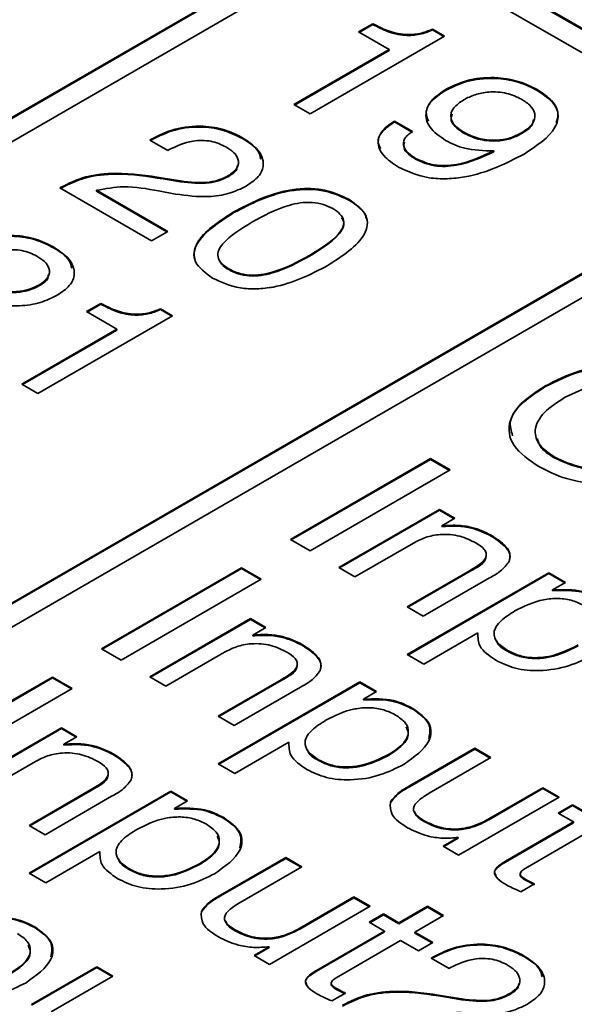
# Model space of a CAD drawing. Header units: millimetres. Extents: x 15 to 187, y 49 to 265.
# Tile 57 of 62: x 159.87 to 163.6, y 205.23 to 211.85. Entities that reach past the tile are written whole.
import ezdxf

# ---------------------------------------------------------------- set-up
doc = ezdxf.new("R2010")
doc.units = ezdxf.units.MM

msp = doc.modelspace()

# ---------------------------------------------------------------- linework, layer by layer
at = {"color": 7, "linetype": 'Continuous', "lineweight": 35}
for p, q in [((151.5534, 218.7816), (173.0966, 206.345)), ((151.5534, 218.7761), (173.0966, 206.3395)), ((138.6841, 198.9973), (162.1129, 212.5225)), ((138.6841, 198.9919), (162.1129, 212.517)), ((162.2543, 212.4408), (138.8255, 198.9157)), ((164.9413, 210.8896), (162.2543, 212.4408)), ((162.1497, 211.7713), (162.2464, 211.8271)), ((162.1544, 211.7686), (162.2464, 211.8217)), ((162.2464, 211.8217), (162.2464, 211.8271)), ((162.3552, 211.6527), (162.1497, 211.7713)), ((162.6485, 211.7904), (162.7299, 211.7434)), ((162.6485, 211.7849), (162.6485, 211.7904)), ((162.6485, 211.7849), (162.7252, 211.7407)), ((162.7299, 211.7434), (161.8234, 211.22)), ((161.7146, 211.2828), (162.3552, 211.6527)), ((161.7193, 211.2801), (162.3552, 211.6472)), ((162.3552, 211.6472), (162.3552, 211.6527)), ((162.7397, 211.3808), (162.7397, 211.3862)), ((163.3536, 211.3779), (163.3536, 211.3834)), ((161.8234, 211.22), (161.7146, 211.2828)), ((162.3915, 211.1712), (162.5124, 211.1014)), ((162.3915, 211.1658), (162.3915, 211.1712)), ((162.3915, 211.1658), (162.5124, 211.096)), ((162.8557, 211.0931), (162.8557, 211.0986)), ((163.2478, 211.0875), (163.2478, 211.0929)), ((160.744, 211.0435), (160.7597, 211.0526)), ((160.8649, 210.9737), (160.744, 211.0435)), ((160.7487, 211.0408), (160.7597, 211.0471)), ((160.7597, 211.0471), (160.7597, 211.0526)), ((161.3684, 211.0544), (161.3684, 211.0599)), ((160.8754, 210.9798), (160.8649, 210.9737)), ((163.0606, 210.9659), (163.0606, 210.9714)), ((141.5125, 197.3645), (164.9413, 210.8896)), ((162.5346, 210.9156), (162.5346, 210.9211)), ((141.5125, 197.359), (164.9413, 210.8842)), ((165.0827, 210.808), (141.6539, 197.2828)), ((160.8339, 210.7884), (160.9514, 210.7692)), ((160.8339, 210.7829), (160.8339, 210.7884)), ((160.8339, 210.7829), (160.9514, 210.7637)), ((160.9514, 210.7637), (160.9514, 210.7692)), ((161.2739, 210.7997), (161.2739, 210.8052)), ((160.1396, 210.7225), (160.147, 210.7268)), ((160.7561, 210.3667), (160.1396, 210.7225)), ((160.1443, 210.7198), (160.147, 210.7213)), ((160.147, 210.7213), (160.147, 210.7268)), ((160.3851, 210.7064), (160.8649, 210.4295)), ((160.3851, 210.7009), (160.3851, 210.7064)), ((160.3851, 210.7009), (160.8601, 210.4267)), ((160.9179, 210.681), (160.8038, 210.7019)), ((162.0847, 210.6409), (162.0847, 210.6463)), ((161.3111, 210.556), (161.3111, 210.5615)), ((160.8649, 210.4295), (160.7561, 210.3667)), ((160.0956, 210.3197), (160.0956, 210.3251)), ((161.8188, 210.263), (161.8188, 210.2684)), ((161.2758, 210.1728), (161.2758, 210.1783)), ((160.0011, 210.065), (160.0011, 210.0704)), ((160.3173, 209.8901), (160.414, 209.9459)), ((160.322, 209.8873), (160.414, 209.9404)), ((160.414, 209.9404), (160.414, 209.9459)), ((160.8161, 209.9092), (160.8975, 209.8622)), ((160.8161, 209.9037), (160.8161, 209.9092)), ((160.8161, 209.9037), (160.8928, 209.8594)), ((160.8975, 209.8622), (159.9909, 209.3388)), ((160.5228, 209.7714), (160.3173, 209.8901)), ((159.8822, 209.4016), (160.5228, 209.7714)), ((159.8869, 209.3989), (160.5228, 209.766)), ((160.5228, 209.766), (160.5228, 209.7714)), ((159.9909, 209.3388), (159.8822, 209.4016)), ((163.405, 209.3833), (163.405, 209.3887)), ((161.691, 208.3574), (162.6338, 208.9017)), ((162.6338, 208.9017), (162.7668, 208.8249)), ((162.6338, 208.8962), (162.6338, 208.9017)), ((163.4724, 208.9047), (163.4724, 208.9102)), ((161.6957, 208.3547), (162.6338, 208.8962)), ((162.6338, 208.8962), (162.7621, 208.8222)), ((162.7668, 208.8249), (161.824, 208.2806)), ((162.0174, 208.169), (162.6943, 208.5597)), ((162.0221, 208.1663), (162.6943, 208.5543)), ((162.6943, 208.5597), (162.7981, 208.4998)), ((162.6943, 208.5543), (162.6943, 208.5597)), ((162.6943, 208.5543), (162.7934, 208.4971)), ((162.7981, 208.4998), (162.7109, 208.4494)), ((162.7109, 208.444), (162.7109, 208.4494)), ((163.0433, 208.3807), (163.0433, 208.3862)), ((161.824, 208.2806), (161.691, 208.3574)), ((162.5192, 208.3331), (162.1262, 208.1062)), ((160.4182, 207.6226), (161.361, 208.1669)), ((160.4229, 207.6199), (161.361, 208.1614)), ((161.361, 208.1669), (161.494, 208.0901)), ((161.361, 208.1614), (161.361, 208.1669)), ((161.361, 208.1614), (161.4893, 208.0874)), ((162.1262, 208.1062), (162.0174, 208.169)), ((162.4767, 207.9038), (162.9013, 208.1489)), ((162.4767, 207.5828), (163.4316, 208.1341)), ((162.4814, 207.9011), (162.9013, 208.1435)), ((162.4814, 207.5801), (163.4316, 208.1287)), ((162.9013, 208.1435), (162.9013, 208.1489)), ((163.4316, 208.1341), (163.5443, 208.069)), ((163.4316, 208.1287), (163.4316, 208.1341)), ((163.4316, 208.1287), (163.5396, 208.0663)), ((161.494, 208.0901), (160.5512, 207.5459)), ((163.0327, 208.0992), (162.5855, 207.841)), ((163.5443, 208.069), (163.4565, 208.0183)), ((163.4565, 208.0129), (163.4565, 208.0183)), ((162.5855, 207.841), (162.4767, 207.9038)), ((160.7446, 207.4342), (161.4215, 207.825)), ((160.7493, 207.4315), (161.4215, 207.8195)), ((161.4215, 207.825), (161.5253, 207.765)), ((161.4215, 207.8195), (161.4215, 207.825)), ((161.4215, 207.8195), (161.5206, 207.7623)), ((161.5253, 207.765), (161.4381, 207.7146)), ((161.4381, 207.7092), (161.4381, 207.7146)), ((162.9545, 207.7285), (162.5894, 207.5178)), ((162.9545, 207.7231), (162.9545, 207.7285)), ((161.7705, 207.646), (161.7705, 207.6514)), ((160.5512, 207.5459), (160.4182, 207.6226)), ((161.2464, 207.5983), (160.8534, 207.3714)), ((162.5894, 207.5178), (162.4767, 207.5828)), ((163.154, 207.6051), (163.154, 207.6105)), ((159.1454, 206.8879), (160.0882, 207.4321)), ((159.1502, 206.8851), (160.0882, 207.4267)), ((160.0882, 207.4321), (160.2212, 207.3554)), ((160.0882, 207.4267), (160.0882, 207.4321)), ((160.0882, 207.4267), (160.2165, 207.3526)), ((160.8534, 207.3714), (160.7446, 207.4342)), ((161.2039, 207.1691), (161.6285, 207.4142)), ((161.2039, 206.8481), (162.1588, 207.3993)), ((161.2086, 207.1663), (161.6285, 207.4087)), ((161.2086, 206.8454), (162.1588, 207.3939)), ((161.6285, 207.4087), (161.6285, 207.4142)), ((162.1588, 207.3993), (162.2715, 207.3342)), ((162.1588, 207.3939), (162.1588, 207.3993)), ((162.1588, 207.3939), (162.2668, 207.3315)), ((160.2212, 207.3554), (159.2784, 206.8111)), ((161.7599, 207.3644), (161.3127, 207.1063)), ((162.2715, 207.3342), (162.1837, 207.2835)), ((162.1837, 207.2781), (162.1837, 207.2835)), ((162.5158, 207.2157), (162.5158, 207.2212)), ((161.3127, 207.1063), (161.2039, 207.1691)), ((159.4718, 206.6994), (160.1487, 207.0902)), ((159.4765, 206.6967), (160.1487, 207.0848)), ((160.1487, 207.0902), (160.2526, 207.0302)), ((160.1487, 207.0848), (160.1487, 207.0902)), ((160.1487, 207.0848), (160.2478, 207.0275)), ((160.2526, 207.0302), (160.1653, 206.9799)), ((161.6817, 206.9937), (161.3167, 206.783)), ((161.6817, 206.9883), (161.6817, 206.9937)), ((160.1653, 206.9744), (160.1653, 206.9799)), ((160.4977, 206.9112), (160.4977, 206.9166)), ((162.4942, 206.6998), (162.9324, 206.9527)), ((162.4942, 206.6944), (162.9324, 206.9473)), ((162.9324, 206.9527), (163.0412, 206.8899)), ((162.9324, 206.9473), (162.9324, 206.9527)), ((162.9324, 206.9473), (163.0365, 206.8872)), ((159.9736, 206.8635), (159.5806, 206.6366)), ((161.8812, 206.8703), (161.8812, 206.8758)), ((162.356, 206.9076), (162.356, 206.9131)), ((163.0412, 206.8899), (162.6262, 206.6504)), ((161.3167, 206.783), (161.2039, 206.8481)), ((159.9311, 206.4343), (160.3557, 206.6794)), ((159.9311, 206.1133), (160.886, 206.6646)), ((159.9358, 206.4316), (160.3557, 206.6739)), ((159.9358, 206.1106), (160.886, 206.6591)), ((160.3557, 206.6739), (160.3557, 206.6794)), ((160.886, 206.6646), (160.9988, 206.5995)), ((160.886, 206.6591), (160.886, 206.6646)), ((160.886, 206.6591), (160.994, 206.5967)), ((162.4942, 206.6944), (162.4942, 206.6998)), ((163.0274, 206.4773), (163.3917, 206.6876)), ((163.0274, 206.4718), (163.3917, 206.6821)), ((163.3917, 206.6876), (163.5005, 206.6248)), ((163.3917, 206.6821), (163.3917, 206.6876)), ((163.3917, 206.6821), (163.4958, 206.6221)), ((160.4871, 206.6297), (160.0399, 206.3715)), ((160.9988, 206.5995), (160.9109, 206.5488)), ((162.3643, 206.5845), (162.3643, 206.5899)), ((163.5005, 206.6248), (162.8236, 206.234)), ((160.9109, 206.5433), (160.9109, 206.5488)), ((163.4935, 206.5172), (163.5902, 206.573)), ((163.5972, 206.4573), (163.4935, 206.5172)), ((163.4982, 206.5145), (163.5902, 206.5676)), ((163.5902, 206.573), (163.6939, 206.5131)), ((163.5902, 206.5676), (163.5902, 206.573)), ((163.5902, 206.5676), (163.6939, 206.5077)), ((161.243, 206.481), (161.243, 206.4864)), ((162.5917, 206.4602), (162.5917, 206.4656)), ((163.0274, 206.4718), (163.0274, 206.4773)), ((163.1392, 206.1929), (163.5972, 206.4573)), ((163.1392, 206.1875), (163.5972, 206.4519)), ((163.5972, 206.4519), (163.5972, 206.4573)), ((160.0399, 206.3715), (159.9311, 206.4343)), ((163.706, 206.3945), (163.2869, 206.1526)), ((162.7197, 206.294), (162.8213, 206.3527)), ((162.7244, 206.2913), (162.8213, 206.3472)), ((162.8213, 206.3472), (162.8213, 206.3527)), ((160.4089, 206.259), (160.0439, 206.0482)), ((160.4089, 206.2535), (160.4089, 206.259)), ((162.8236, 206.234), (162.7197, 206.294)), ((161.2214, 205.965), (161.6596, 206.218)), ((161.2214, 205.9596), (161.6596, 206.2125)), ((161.6596, 206.218), (161.7684, 206.1552)), ((161.6596, 206.2125), (161.6596, 206.218)), ((161.6596, 206.2125), (161.7637, 206.1525)), ((163.1392, 206.1875), (163.1392, 206.1929)), ((160.6084, 206.1356), (160.6084, 206.141)), ((161.0832, 206.1728), (161.0832, 206.1783)), ((161.7684, 206.1552), (161.3534, 205.9156)), ((160.0439, 206.0482), (159.9311, 206.1133)), ((163.2705, 206.0683), (163.2705, 206.0738)), ((163.3345, 206.0405), (163.244, 205.9883)), ((161.2214, 205.9596), (161.2214, 205.965)), ((161.7546, 205.7425), (162.1189, 205.9528)), ((161.7546, 205.7371), (162.1189, 205.9474)), ((162.1189, 205.9528), (162.2277, 205.89)), ((162.1189, 205.9474), (162.1189, 205.9528)), ((162.1189, 205.9474), (162.223, 205.8873)), ((161.0915, 205.8497), (161.0915, 205.8551)), ((162.2277, 205.89), (161.5508, 205.4993)), ((162.4211, 205.7784), (162.6145, 205.89)), ((162.4211, 205.7729), (162.6145, 205.8846)), ((162.6145, 205.89), (162.7233, 205.8272)), ((162.6145, 205.8846), (162.6145, 205.89)), ((162.6145, 205.8846), (162.7186, 205.8245)), ((162.2207, 205.7824), (162.3174, 205.8382)), ((162.2254, 205.7797), (162.3174, 205.8328)), ((162.3174, 205.8382), (162.4211, 205.7784)), ((162.3174, 205.8328), (162.3174, 205.8382)), ((162.3174, 205.8328), (162.4211, 205.7729)), ((162.7233, 205.8272), (162.5299, 205.7156)), ((159.9702, 205.7462), (159.9702, 205.7516)), ((161.3189, 205.7254), (161.3189, 205.7308)), ((161.7546, 205.7371), (161.7546, 205.7425)), ((161.8664, 205.4582), (162.3244, 205.7226)), ((162.3244, 205.7226), (162.2207, 205.7824)), ((162.3244, 205.7171), (162.3244, 205.7226)), ((162.4211, 205.7729), (162.4211, 205.7784)), ((161.8664, 205.4527), (162.3244, 205.7171)), ((162.4332, 205.6598), (162.0141, 205.4178)), ((162.5541, 205.59), (162.4332, 205.6598)), ((162.5299, 205.7156), (162.6508, 205.6458)), ((162.5299, 205.7101), (162.5299, 205.7156)), ((162.5299, 205.7101), (162.646, 205.6431)), ((161.4469, 205.5592), (161.5485, 205.6179)), ((161.4516, 205.5565), (161.5485, 205.6124)), ((161.5485, 205.6124), (161.5485, 205.6179)), ((162.6508, 205.6458), (162.5541, 205.59)), ((161.5508, 205.4993), (161.4469, 205.5592)), ((162.6387, 205.5411), (162.6543, 205.5502)), ((162.7595, 205.4713), (162.6387, 205.5411)), ((162.6434, 205.5384), (162.6543, 205.5447)), ((162.6543, 205.5447), (162.6543, 205.5502)), ((163.263, 205.552), (163.263, 205.5575)), ((159.9486, 205.2303), (160.3868, 205.4832)), ((159.9486, 205.2248), (160.3868, 205.4778)), ((160.3868, 205.4832), (160.4956, 205.4204)), ((160.3868, 205.4778), (160.3868, 205.4832)), ((160.3868, 205.4778), (160.4909, 205.4177)), ((161.8664, 205.4527), (161.8664, 205.4582)), ((162.7701, 205.4775), (162.7595, 205.4713)), ((160.4956, 205.4204), (160.0807, 205.1809)), ((161.9977, 205.3335), (161.9977, 205.339)), ((162.0617, 205.3057), (161.9712, 205.2535)), ((162.7286, 205.286), (162.846, 205.2668)), ((162.7286, 205.2806), (162.7286, 205.286)), ((162.7286, 205.2806), (162.846, 205.2614)), ((162.846, 205.2614), (162.846, 205.2668)), ((163.1686, 205.2973), (163.1686, 205.3028))]:
    msp.add_line(p, q, dxfattribs=at)
for points, knots in [([(162.2464, 211.8271), (162.2779, 211.8106), (162.3407, 211.7778), (162.4527, 211.749), (162.5659, 211.757), (162.6209, 211.7792), (162.6485, 211.7904)], [0, 0, 0, 0, 0.281056, 0.560319, 0.779649, 1, 1, 1, 1]), ([(162.2464, 211.8217), (162.2779, 211.8052), (162.3407, 211.7723), (162.4527, 211.7436), (162.5659, 211.7515), (162.6209, 211.7738), (162.6485, 211.7849)], [0, 0, 0, 0, 0.281056, 0.560319, 0.779649, 1, 1, 1, 1]), ([(162.7397, 211.3862), (162.7899, 211.4103), (162.8901, 211.4583), (163.0772, 211.4707), (163.2385, 211.4415), (163.3152, 211.4028), (163.3536, 211.3834)], [0, 0, 0, 0, 0.27995, 0.559068, 0.779241, 1, 1, 1, 1]), ([(162.7397, 211.3808), (162.7899, 211.4048), (162.8901, 211.4528), (163.0772, 211.4653), (163.2385, 211.436), (163.3152, 211.3973), (163.3536, 211.3779)], [0, 0, 0, 0, 0.27995, 0.559068, 0.779241, 1, 1, 1, 1]), ([(162.7367, 211.0417), (162.6962, 211.0698), (162.6152, 211.126), (162.5932, 211.2309), (162.642, 211.3216), (162.7071, 211.3647), (162.7397, 211.3862)], [0, 0, 0, 0, 0.279949, 0.559125, 0.779309, 1, 1, 1, 1]), ([(162.6208, 211.1708), (162.6131, 211.1912), (162.5949, 211.2396), (162.6437, 211.3164), (162.7077, 211.3593), (162.7397, 211.3808)], [0, 0, 0, 0, 0.266726, 0.632942, 1, 1, 1, 1]), ([(163.2478, 211.3188), (163.2161, 211.3341), (163.1527, 211.3647), (163.0338, 211.3721), (162.9322, 211.3527), (162.8837, 211.3281), (162.8595, 211.3158)], [0, 0, 0, 0, 0.279985, 0.558971, 0.779234, 1, 1, 1, 1]), ([(163.3536, 211.3834), (163.389, 211.36), (163.4596, 211.3135), (163.5046, 211.2217), (163.4707, 211.0857), (163.3502, 211.0061), (163.2657, 210.9502)], [0, 0, 0, 0, 0.187322, 0.37406, 0.561042, 1, 1, 1, 1]), ([(163.3536, 211.3779), (163.3884, 211.3547), (163.4581, 211.3082), (163.5033, 211.2286), (163.4873, 211.1808), (163.4814, 211.1633)], [0, 0, 0, 0, 0.388726, 0.77624, 1, 1, 1, 1]), ([(162.8595, 211.3158), (162.8335, 211.2982), (162.7818, 211.2631), (162.7642, 211.1971), (162.794, 211.1395), (162.8351, 211.1122), (162.8557, 211.0986)], [0, 0, 0, 0, 0.280273, 0.559272, 0.7793, 1, 1, 1, 1]), ([(163.2478, 211.0929), (163.2748, 211.1113), (163.3286, 211.1479), (163.3454, 211.2169), (163.3124, 211.2765), (163.2693, 211.3047), (163.2478, 211.3188)], [0, 0, 0, 0, 0.280163, 0.559091, 0.779276, 1, 1, 1, 1]), ([(162.2992, 210.9868), (162.2919, 211.001), (162.2716, 211.0397), (162.3064, 211.1071), (162.3631, 211.1462), (162.3915, 211.1658)], [0, 0, 0, 0, 0.222285, 0.610655, 1, 1, 1, 1]), ([(162.4196, 210.8619), (162.3822, 210.8866), (162.3076, 210.936), (162.2707, 211.0281), (162.3045, 211.1123), (162.3624, 211.1515), (162.3915, 211.1712)], [0, 0, 0, 0, 0.2805769, 0.5597012, 0.7795746, 1, 1, 1, 1]), ([(162.7812, 211.2174), (162.7772, 211.2074), (162.766, 211.1798), (162.7954, 211.1339), (162.8356, 211.1067), (162.8557, 211.0931)], [0, 0, 0, 0, 0.22082, 0.609817, 1, 1, 1, 1]), ([(163.2478, 211.0875), (163.277, 211.1056), (163.3217, 211.1334), (163.3262, 211.1703), (163.3278, 211.1832)], [0, 0, 0, 0, 0.652567, 1, 1, 1, 1]), ([(160.7597, 211.0526), (160.8087, 211.0771), (160.9065, 211.1259), (161.091, 211.1452), (161.2538, 211.1178), (161.3301, 211.0792), (161.3684, 211.0599)], [0, 0, 0, 0, 0.280451, 0.559362, 0.779308, 1, 1, 1, 1]), ([(160.7597, 211.0471), (160.8087, 211.0716), (160.9065, 211.1205), (161.091, 211.1397), (161.2538, 211.1123), (161.3301, 211.0738), (161.3684, 211.0544)], [0, 0, 0, 0, 0.280451, 0.559362, 0.779308, 1, 1, 1, 1]), ([(162.5124, 211.1014), (162.4918, 211.0862), (162.4507, 211.0559), (162.4489, 210.9999), (162.4825, 210.9544), (162.5173, 210.9322), (162.5346, 210.9211)], [0, 0, 0, 0, 0.279747, 0.558512, 0.77895, 1, 1, 1, 1]), ([(162.8557, 211.0986), (162.8873, 211.0828), (162.9502, 211.0513), (163.0688, 211.0381), (163.174, 211.0555), (163.2232, 211.0804), (163.2478, 211.0929)], [0, 0, 0, 0, 0.28047, 0.559328, 0.779293, 1, 1, 1, 1]), ([(162.8557, 211.0931), (162.8873, 211.0774), (162.9502, 211.0459), (163.0688, 211.0326), (163.174, 211.0501), (163.2232, 211.075), (163.2478, 211.0875)], [0, 0, 0, 0, 0.28047, 0.559328, 0.779293, 1, 1, 1, 1]), ([(161.2567, 210.9987), (161.2249, 211.0136), (161.1612, 211.0433), (161.0061, 211.0427), (160.925, 211.0037), (160.8754, 210.9798)], [0, 0, 0, 0, 0.280567, 0.560264, 1, 1, 1, 1]), ([(161.3684, 211.0599), (161.4074, 211.0338), (161.4852, 210.9817), (161.5199, 210.8847), (161.4851, 210.7966), (161.4243, 210.7555), (161.3939, 210.7348)], [0, 0, 0, 0, 0.2804405, 0.5596806, 0.7795919, 1, 1, 1, 1]), ([(161.3684, 211.0544), (161.4102, 211.0287), (161.4751, 210.9888), (161.4876, 210.9356), (161.492, 210.9166)], [0, 0, 0, 0, 0.64467, 1, 1, 1, 1]), ([(162.4593, 211.0301), (162.4563, 211.0171), (162.4498, 210.9892), (162.4834, 210.9489), (162.5175, 210.9267), (162.5346, 210.9156)], [0, 0, 0, 0, 0.301336, 0.650184, 1, 1, 1, 1]), ([(163.0606, 210.9714), (162.9922, 210.9729), (162.8696, 210.9755), (162.7774, 211.0214), (162.7367, 211.0417)], [0, 0, 0, 0, 0.558275, 1, 1, 1, 1]), ([(161.2739, 210.8052), (161.2965, 210.8212), (161.3417, 210.8533), (161.3459, 210.9133), (161.3125, 210.9628), (161.2754, 210.9867), (161.2567, 210.9987)], [0, 0, 0, 0, 0.2796101, 0.558548, 0.779048, 1, 1, 1, 1]), ([(162.5346, 210.9211), (162.5745, 210.9029), (162.6344, 210.8755), (162.7358, 210.8708), (162.8832, 210.8876), (162.9818, 210.9342), (163.0606, 210.9714)], [0, 0, 0, 0, 0.248865, 0.374362, 0.500012, 1, 1, 1, 1]), ([(162.5346, 210.9156), (162.5745, 210.8975), (162.6344, 210.8701), (162.7358, 210.8654), (162.8832, 210.8822), (162.9818, 210.9287), (163.0606, 210.9659)], [0, 0, 0, 0, 0.248865, 0.374362, 0.500012, 1, 1, 1, 1]), ([(163.2657, 210.9502), (163.1416, 210.8867), (162.9862, 210.8073), (162.7467, 210.7813), (162.5822, 210.7884), (162.4845, 210.8326), (162.4196, 210.8619)], [0, 0, 0, 0, 0.4993433, 0.6251798, 0.7508537, 1, 1, 1, 1]), ([(161.2739, 210.7997), (161.2992, 210.8155), (161.3334, 210.8368), (161.3336, 210.8647), (161.3337, 210.872)], [0, 0, 0, 0, 0.739251, 1, 1, 1, 1]), ([(160.147, 210.7268), (160.1998, 210.753), (160.3052, 210.8053), (160.557, 210.8316), (160.7287, 210.8048), (160.8339, 210.7884)], [0, 0, 0, 0, 0.279996, 0.559198, 1, 1, 1, 1]), ([(160.147, 210.7213), (160.1998, 210.7475), (160.3052, 210.7998), (160.557, 210.8261), (160.7287, 210.7993), (160.8339, 210.7829)], [0, 0, 0, 0, 0.279996, 0.559198, 1, 1, 1, 1]), ([(160.9514, 210.7692), (161.0161, 210.7616), (161.1065, 210.7511), (161.2165, 210.7761), (161.2548, 210.7955), (161.2739, 210.8052)], [0, 0, 0, 0, 0.558127, 0.779013, 1, 1, 1, 1]), ([(160.9514, 210.7637), (161.0161, 210.7562), (161.1065, 210.7456), (161.2165, 210.7706), (161.2548, 210.79), (161.2739, 210.7997)], [0, 0, 0, 0, 0.558127, 0.779013, 1, 1, 1, 1]), ([(160.8038, 210.7019), (160.7251, 210.7165), (160.5852, 210.7423), (160.446, 210.7173), (160.3851, 210.7064)], [0, 0, 0, 0, 0.562606, 1, 1, 1, 1]), ([(161.3939, 210.7348), (161.3572, 210.7168), (161.284, 210.6808), (161.1128, 210.6547), (160.9919, 210.671), (160.9179, 210.681)], [0, 0, 0, 0, 0.280291, 0.560216, 1, 1, 1, 1]), ([(161.3111, 210.5615), (161.4241, 210.6203), (161.5654, 210.6939), (161.7845, 210.7203), (161.9358, 210.7141), (162.0253, 210.6734), (162.0847, 210.6463)], [0, 0, 0, 0, 0.499613, 0.625369, 0.750951, 1, 1, 1, 1]), ([(161.3111, 210.556), (161.4241, 210.6149), (161.5654, 210.6885), (161.7845, 210.7148), (161.9358, 210.7086), (162.0253, 210.6679), (162.0847, 210.6409)], [0, 0, 0, 0, 0.499613, 0.625369, 0.750951, 1, 1, 1, 1]), ([(161.9769, 210.583), (161.9567, 210.5931), (161.9163, 210.6134), (161.8377, 210.6275), (161.7568, 210.6233), (161.6076, 210.5886), (161.51, 210.5347), (161.432, 210.4917)], [0, 0, 0, 0, 0.12508, 0.249871, 0.374795, 0.50005, 1, 1, 1, 1]), ([(162.0847, 210.6463), (162.1318, 210.612), (162.2026, 210.5603), (162.2142, 210.4728), (162.1695, 210.3459), (162.0417, 210.264), (161.9397, 210.1986)], [0, 0, 0, 0, 0.249141, 0.374724, 0.500475, 1, 1, 1, 1]), ([(162.0847, 210.6409), (162.1367, 210.6071), (162.194, 210.5699), (162.2001, 210.523), (162.2006, 210.5186)], [0, 0, 0, 0, 0.9061297, 1, 1, 1, 1]), ([(161.1661, 210.116), (161.1191, 210.1502), (161.0485, 210.2016), (161.0377, 210.2887), (161.082, 210.415), (161.2094, 210.4964), (161.3111, 210.5615)], [0, 0, 0, 0, 0.249143, 0.374733, 0.500472, 1, 1, 1, 1]), ([(161.8188, 210.2684), (161.8933, 210.3135), (161.9865, 210.3698), (162.0475, 210.4559), (162.0546, 210.5027), (162.0298, 210.5481), (161.9946, 210.5713), (161.9769, 210.583)], [0, 0, 0, 0, 0.499905, 0.625167, 0.750088, 0.874873, 1, 1, 1, 1]), ([(161.0508, 210.2323), (161.0465, 210.2492), (161.0368, 210.2873), (161.0851, 210.4101), (161.2108, 210.4912), (161.3111, 210.556)], [0, 0, 0, 0, 0.137577, 0.311008, 1, 1, 1, 1]), ([(161.432, 210.4917), (161.3577, 210.4468), (161.2648, 210.3907), (161.2055, 210.3047), (161.1986, 210.2582), (161.2231, 210.213), (161.2582, 210.1899), (161.2758, 210.1783)], [0, 0, 0, 0, 0.499895, 0.625152, 0.750076, 0.874879, 1, 1, 1, 1]), ([(161.8188, 210.263), (161.8938, 210.3081), (161.9875, 210.3646), (162.0467, 210.4503), (162.0562, 210.4908), (162.0413, 210.5132), (162.036, 210.5211)], [0, 0, 0, 0, 0.610605, 0.763605, 0.916188, 1, 1, 1, 1]), ([(159.4869, 210.3178), (159.5359, 210.3423), (159.6337, 210.3912), (159.8182, 210.4104), (159.981, 210.383), (160.0573, 210.3444), (160.0956, 210.3251)], [0, 0, 0, 0, 0.280451, 0.559362, 0.779308, 1, 1, 1, 1]), ([(159.4869, 210.3123), (159.5359, 210.3368), (159.6337, 210.3857), (159.8182, 210.4049), (159.981, 210.3776), (160.0573, 210.339), (160.0956, 210.3197)], [0, 0, 0, 0, 0.280451, 0.559362, 0.779308, 1, 1, 1, 1]), ([(159.984, 210.2639), (159.9521, 210.2788), (159.8884, 210.3085), (159.7334, 210.308), (159.6522, 210.2689), (159.6026, 210.2451)], [0, 0, 0, 0, 0.280567, 0.560264, 1, 1, 1, 1]), ([(160.0956, 210.3251), (160.1346, 210.299), (160.2124, 210.2469), (160.2471, 210.15), (160.2123, 210.0619), (160.1515, 210.0207), (160.1211, 210.0001)], [0, 0, 0, 0, 0.28044, 0.559681, 0.779592, 1, 1, 1, 1]), ([(160.0956, 210.3197), (160.1374, 210.2939), (160.2023, 210.2541), (160.2148, 210.2008), (160.2192, 210.1819)], [0, 0, 0, 0, 0.6446697, 1, 1, 1, 1]), ([(160.0011, 210.0704), (160.0238, 210.0865), (160.0689, 210.1185), (160.0731, 210.1785), (160.0397, 210.228), (160.0026, 210.2519), (159.984, 210.2639)], [0, 0, 0, 0, 0.27961, 0.558548, 0.779048, 1, 1, 1, 1]), ([(161.217, 210.2291), (161.22, 210.2223), (161.2298, 210.2006), (161.2571, 210.1842), (161.2758, 210.1728)], [0, 0, 0, 0, 0.310767, 1, 1, 1, 1]), ([(161.2758, 210.1783), (161.2959, 210.1681), (161.336, 210.1477), (161.4141, 210.1332), (161.4949, 210.1372), (161.6438, 210.1718), (161.741, 210.2255), (161.8188, 210.2684)], [0, 0, 0, 0, 0.125107, 0.249967, 0.374902, 0.500148, 1, 1, 1, 1]), ([(161.2758, 210.1728), (161.2959, 210.1626), (161.336, 210.1423), (161.4141, 210.1277), (161.4949, 210.1317), (161.6438, 210.1664), (161.741, 210.2201), (161.8188, 210.263)], [0, 0, 0, 0, 0.125107, 0.249967, 0.374902, 0.500148, 1, 1, 1, 1]), ([(161.9397, 210.1986), (161.8266, 210.1399), (161.685, 210.0663), (161.4656, 210.0409), (161.3144, 210.0478), (161.2253, 210.0888), (161.1661, 210.116)], [0, 0, 0, 0, 0.499438, 0.62518, 0.750791, 1, 1, 1, 1]), ([(160.0011, 210.065), (160.0264, 210.0807), (160.0606, 210.1021), (160.0608, 210.1299), (160.0609, 210.1372)], [0, 0, 0, 0, 0.739251, 1, 1, 1, 1]), ([(159.6786, 210.0344), (159.7433, 210.0269), (159.8337, 210.0163), (159.9437, 210.0413), (159.982, 210.0607), (160.0011, 210.0704)], [0, 0, 0, 0, 0.558127, 0.779013, 1, 1, 1, 1]), ([(159.6786, 210.029), (159.7433, 210.0214), (159.8337, 210.0109), (159.9437, 210.0359), (159.982, 210.0553), (160.0011, 210.065)], [0, 0, 0, 0, 0.558127, 0.779013, 1, 1, 1, 1]), ([(160.1211, 210.0001), (160.0844, 209.9821), (160.0113, 209.946), (159.8401, 209.9199), (159.7191, 209.9362), (159.6451, 209.9462)], [0, 0, 0, 0, 0.280291, 0.560216, 1, 1, 1, 1]), ([(160.414, 209.9459), (160.4455, 209.9294), (160.5083, 209.8965), (160.6203, 209.8678), (160.7335, 209.8757), (160.7885, 209.898), (160.8161, 209.9092)], [0, 0, 0, 0, 0.2810561, 0.5603187, 0.7796488, 1, 1, 1, 1]), ([(160.414, 209.9404), (160.4455, 209.924), (160.5083, 209.8911), (160.6203, 209.8624), (160.7335, 209.8703), (160.7885, 209.8926), (160.8161, 209.9037)], [0, 0, 0, 0, 0.2810561, 0.5603187, 0.7796488, 1, 1, 1, 1]), ([(163.405, 209.3887), (163.48, 209.4268), (163.6296, 209.5028), (163.911, 209.5411), (164.1654, 209.5019), (164.2835, 209.4424), (164.3427, 209.4126)], [0, 0, 0, 0, 0.2806564, 0.559563, 0.7794045, 1, 1, 1, 1]), ([(163.405, 209.3833), (163.48, 209.4214), (163.6296, 209.4974), (163.911, 209.5357), (164.1654, 209.4965), (164.2835, 209.437), (164.3427, 209.4071)], [0, 0, 0, 0, 0.2806564, 0.559563, 0.7794045, 1, 1, 1, 1]), ([(163.3636, 208.8474), (163.2989, 208.8919), (163.1699, 208.9807), (163.1494, 209.1496), (163.2481, 209.288), (163.3526, 209.3551), (163.405, 209.3887)], [0, 0, 0, 0, 0.279975, 0.558537, 0.77894, 1, 1, 1, 1]), ([(163.1876, 209.0557), (163.1779, 209.0883), (163.1547, 209.1659), (163.2512, 209.2828), (163.3537, 209.3497), (163.405, 209.3833)], [0, 0, 0, 0, 0.2660197, 0.6324633, 1, 1, 1, 1]), ([(164.2339, 209.3498), (164.1755, 209.377), (164.0589, 209.4312), (163.7752, 209.428), (163.628, 209.356), (163.538, 209.312)], [0, 0, 0, 0, 0.280387, 0.559941, 1, 1, 1, 1]), ([(163.538, 209.312), (163.4885, 209.2801), (163.3898, 209.2165), (163.3247, 209.0996), (163.3585, 208.9873), (163.4344, 208.9359), (163.4724, 208.9102)], [0, 0, 0, 0, 0.280915, 0.560221, 0.779754, 1, 1, 1, 1]), ([(163.3555, 209.0373), (163.3591, 209.0198), (163.3695, 208.9686), (163.4316, 208.9301), (163.4724, 208.9047)], [0, 0, 0, 0, 0.341612, 1, 1, 1, 1]), ([(163.4724, 208.9102), (163.5308, 208.8832), (163.6473, 208.8291), (163.9301, 208.8335), (164.0768, 208.9052), (164.1665, 208.9491)], [0, 0, 0, 0, 0.280273, 0.559939, 1, 1, 1, 1]), ([(163.4724, 208.9047), (163.5308, 208.8777), (163.6473, 208.8237), (163.9301, 208.8281), (164.0768, 208.8998), (164.1665, 208.9437)], [0, 0, 0, 0, 0.280273, 0.559939, 1, 1, 1, 1]), ([(164.2995, 208.8724), (164.2246, 208.8343), (164.0755, 208.7583), (163.7949, 208.7197), (163.5408, 208.7583), (163.4228, 208.8177), (163.3636, 208.8474)], [0, 0, 0, 0, 0.280679, 0.559635, 0.779405, 1, 1, 1, 1]), ([(162.7109, 208.4494), (162.7448, 208.4515), (162.8127, 208.4557), (162.9341, 208.439), (163.0019, 208.4062), (163.0433, 208.3862)], [0, 0, 0, 0, 0.280598, 0.560761, 1, 1, 1, 1]), ([(162.7109, 208.444), (162.7448, 208.4461), (162.8127, 208.4503), (162.9341, 208.4336), (163.0019, 208.4008), (163.0433, 208.3807)], [0, 0, 0, 0, 0.280598, 0.560761, 1, 1, 1, 1]), ([(162.9396, 208.3344), (162.9056, 208.3514), (162.8377, 208.3853), (162.708, 208.3969), (162.5978, 208.3737), (162.5454, 208.3466), (162.5192, 208.3331)], [0, 0, 0, 0, 0.280415, 0.558884, 0.779038, 1, 1, 1, 1]), ([(163.0433, 208.3862), (163.0859, 208.358), (163.1454, 208.3188), (163.1748, 208.2536), (163.168, 208.2247), (163.1645, 208.2102)], [0, 0, 0, 0, 0.558966, 0.779553, 1, 1, 1, 1]), ([(163.0433, 208.3807), (163.0855, 208.3526), (163.1444, 208.3134), (163.1733, 208.2539), (163.1685, 208.2309), (163.1667, 208.2223)], [0, 0, 0, 0, 0.613586, 0.855729, 1, 1, 1, 1]), ([(162.9013, 208.1489), (162.9475, 208.1759), (163.0053, 208.2098), (163.0128, 208.2652), (162.9925, 208.3003), (162.9607, 208.3207), (162.9396, 208.3344)], [0, 0, 0, 0, 0.498591, 0.623818, 0.749261, 1, 1, 1, 1]), ([(162.9013, 208.1435), (162.9519, 208.1701), (163.004, 208.1975), (163.0072, 208.2346), (163.0073, 208.2357)], [0, 0, 0, 0, 0.970668, 1, 1, 1, 1]), ([(163.1645, 208.2102), (163.1469, 208.1868), (163.1152, 208.1448), (163.058, 208.1132), (163.0327, 208.0992)], [0, 0, 0, 0, 0.557535, 1, 1, 1, 1]), ([(163.4565, 208.0183), (163.5268, 208.0202), (163.6525, 208.0235), (163.7469, 207.9766), (163.7885, 207.9559)], [0, 0, 0, 0, 0.558666, 1, 1, 1, 1]), ([(163.4565, 208.0129), (163.5268, 208.0147), (163.6525, 208.0181), (163.7469, 207.9712), (163.7885, 207.9505)], [0, 0, 0, 0, 0.558666, 1, 1, 1, 1]), ([(163.6724, 207.9113), (163.647, 207.9241), (163.5964, 207.9495), (163.4962, 207.9641), (163.3497, 207.9507), (163.2636, 207.9072), (163.2033, 207.8767)], [0, 0, 0, 0, 0.187242, 0.373886, 0.56086, 1, 1, 1, 1]), ([(163.2033, 207.8767), (163.1698, 207.8557), (163.1031, 207.8138), (163.0503, 207.7368), (163.0768, 207.6615), (163.1282, 207.6276), (163.154, 207.6105)], [0, 0, 0, 0, 0.281242, 0.560362, 0.779557, 1, 1, 1, 1]), ([(161.4381, 207.7146), (161.472, 207.7167), (161.5399, 207.7209), (161.6613, 207.7043), (161.7291, 207.6714), (161.7705, 207.6514)], [0, 0, 0, 0, 0.280598, 0.560761, 1, 1, 1, 1]), ([(161.4381, 207.7092), (161.472, 207.7113), (161.5399, 207.7155), (161.6613, 207.6988), (161.7291, 207.666), (161.7705, 207.646)], [0, 0, 0, 0, 0.280598, 0.560761, 1, 1, 1, 1]), ([(163.0743, 207.5449), (163.0307, 207.5749), (162.9528, 207.6286), (162.954, 207.698), (162.9545, 207.7285)], [0, 0, 0, 0, 0.559565, 1, 1, 1, 1]), ([(161.6668, 207.5996), (161.6328, 207.6166), (161.5649, 207.6506), (161.4352, 207.6621), (161.325, 207.6389), (161.2726, 207.6119), (161.2464, 207.5983)], [0, 0, 0, 0, 0.280415, 0.558884, 0.779038, 1, 1, 1, 1]), ([(161.7705, 207.6514), (161.8131, 207.6233), (161.8726, 207.5841), (161.902, 207.5188), (161.8952, 207.4899), (161.8917, 207.4754)], [0, 0, 0, 0, 0.558966, 0.779553, 1, 1, 1, 1]), ([(161.7705, 207.646), (161.8127, 207.6178), (161.8716, 207.5786), (161.9005, 207.5192), (161.8957, 207.4961), (161.8939, 207.4875)], [0, 0, 0, 0, 0.6135864, 0.8557285, 1, 1, 1, 1]), ([(163.0781, 207.6804), (163.08, 207.6732), (163.0877, 207.6436), (163.1254, 207.6217), (163.154, 207.6051)], [0, 0, 0, 0, 0.244008, 1, 1, 1, 1]), ([(163.154, 207.6105), (163.1797, 207.5977), (163.2311, 207.572), (163.3331, 207.5581), (163.4808, 207.573), (163.5678, 207.617), (163.6288, 207.6478)], [0, 0, 0, 0, 0.187118, 0.373688, 0.560742, 1, 1, 1, 1]), ([(161.6285, 207.4142), (161.6747, 207.4412), (161.7325, 207.475), (161.74, 207.5304), (161.7197, 207.5655), (161.688, 207.586), (161.6668, 207.5996)], [0, 0, 0, 0, 0.498591, 0.623818, 0.749261, 1, 1, 1, 1]), ([(163.7292, 207.5802), (163.6772, 207.5536), (163.5733, 207.5006), (163.3829, 207.4685), (163.2006, 207.484), (163.1164, 207.5246), (163.0743, 207.5449)], [0, 0, 0, 0, 0.280795, 0.560195, 0.779907, 1, 1, 1, 1]), ([(163.154, 207.6051), (163.1797, 207.5922), (163.2311, 207.5666), (163.3331, 207.5527), (163.4808, 207.5676), (163.5678, 207.6115), (163.6288, 207.6424)], [0, 0, 0, 0, 0.187118, 0.373688, 0.560742, 1, 1, 1, 1]), ([(161.6285, 207.4087), (161.6791, 207.4353), (161.7312, 207.4628), (161.7344, 207.4998), (161.7345, 207.5009)], [0, 0, 0, 0, 0.970668, 1, 1, 1, 1]), ([(161.8917, 207.4754), (161.8741, 207.452), (161.8424, 207.41), (161.7852, 207.3784), (161.7599, 207.3644)], [0, 0, 0, 0, 0.557535, 1, 1, 1, 1]), ([(162.1837, 207.2835), (162.254, 207.2854), (162.3797, 207.2888), (162.4741, 207.2419), (162.5158, 207.2212)], [0, 0, 0, 0, 0.558666, 1, 1, 1, 1]), ([(162.1837, 207.2781), (162.254, 207.28), (162.3797, 207.2833), (162.4741, 207.2364), (162.5158, 207.2157)], [0, 0, 0, 0, 0.558666, 1, 1, 1, 1]), ([(162.3996, 207.1766), (162.3742, 207.1893), (162.3236, 207.2148), (162.2234, 207.2294), (162.0769, 207.2159), (161.9908, 207.1724), (161.9305, 207.1419)], [0, 0, 0, 0, 0.187242, 0.373886, 0.56086, 1, 1, 1, 1]), ([(162.5158, 207.2212), (162.5588, 207.1895), (162.6448, 207.1263), (162.6392, 206.9744), (162.5257, 206.8944), (162.4564, 206.8455)], [0, 0, 0, 0, 0.280272, 0.560328, 1, 1, 1, 1]), ([(162.5158, 207.2157), (162.561, 207.1839), (162.6434, 207.1259), (162.6295, 207.0521), (162.6233, 207.0189)], [0, 0, 0, 0, 0.549753, 1, 1, 1, 1]), ([(161.9305, 207.1419), (161.897, 207.1209), (161.8303, 207.079), (161.7775, 207.002), (161.804, 206.9267), (161.8554, 206.8928), (161.8812, 206.8758)], [0, 0, 0, 0, 0.2812416, 0.5603616, 0.7795575, 1, 1, 1, 1]), ([(162.356, 206.9131), (162.3883, 206.934), (162.4529, 206.9757), (162.4946, 207.0523), (162.4739, 207.1259), (162.4244, 207.1597), (162.3996, 207.1766)], [0, 0, 0, 0, 0.280861, 0.560199, 0.779776, 1, 1, 1, 1]), ([(162.356, 206.9076), (162.3878, 206.9284), (162.4513, 206.9699), (162.4961, 207.041), (162.4776, 207.0828), (162.4711, 207.0974)], [0, 0, 0, 0, 0.395061, 0.78798, 1, 1, 1, 1]), ([(160.1653, 206.9799), (160.1992, 206.982), (160.2671, 206.9862), (160.3885, 206.9695), (160.4563, 206.9367), (160.4977, 206.9166)], [0, 0, 0, 0, 0.280598, 0.560761, 1, 1, 1, 1]), ([(161.8015, 206.8101), (161.7579, 206.8402), (161.68, 206.8938), (161.6812, 206.9632), (161.6817, 206.9937)], [0, 0, 0, 0, 0.559565, 1, 1, 1, 1]), ([(160.394, 206.8648), (160.36, 206.8819), (160.2921, 206.9158), (160.1624, 206.9274), (160.0522, 206.9041), (159.9998, 206.8771), (159.9736, 206.8635)], [0, 0, 0, 0, 0.2804152, 0.5588841, 0.7790381, 1, 1, 1, 1]), ([(160.1653, 206.9744), (160.1992, 206.9765), (160.2671, 206.9807), (160.3885, 206.9641), (160.4563, 206.9312), (160.4977, 206.9112)], [0, 0, 0, 0, 0.280598, 0.560761, 1, 1, 1, 1]), ([(160.4977, 206.9166), (160.5403, 206.8885), (160.5998, 206.8493), (160.6292, 206.784), (160.6224, 206.7551), (160.619, 206.7407)], [0, 0, 0, 0, 0.558966, 0.779553, 1, 1, 1, 1]), ([(161.8053, 206.9456), (161.8072, 206.9384), (161.8149, 206.9088), (161.8526, 206.8869), (161.8812, 206.8703)], [0, 0, 0, 0, 0.244008, 1, 1, 1, 1]), ([(160.3557, 206.6794), (160.4019, 206.7064), (160.4597, 206.7402), (160.4672, 206.7957), (160.4469, 206.8307), (160.4152, 206.8512), (160.394, 206.8648)], [0, 0, 0, 0, 0.498591, 0.623818, 0.749261, 1, 1, 1, 1]), ([(160.4977, 206.9112), (160.5399, 206.8831), (160.5988, 206.8438), (160.6277, 206.7844), (160.6229, 206.7613), (160.6211, 206.7527)], [0, 0, 0, 0, 0.613586, 0.855729, 1, 1, 1, 1]), ([(161.8812, 206.8758), (161.9069, 206.8629), (161.9583, 206.8373), (162.0603, 206.8234), (162.208, 206.8382), (162.295, 206.8822), (162.356, 206.9131)], [0, 0, 0, 0, 0.187118, 0.373688, 0.560742, 1, 1, 1, 1]), ([(161.8812, 206.8703), (161.9069, 206.8575), (161.9583, 206.8318), (162.0603, 206.8179), (162.208, 206.8328), (162.295, 206.8768), (162.356, 206.9076)], [0, 0, 0, 0, 0.187118, 0.373688, 0.560742, 1, 1, 1, 1]), ([(162.4564, 206.8455), (162.4044, 206.8189), (162.3006, 206.7658), (162.1101, 206.7337), (161.9278, 206.7492), (161.8436, 206.7898), (161.8015, 206.8101)], [0, 0, 0, 0, 0.280795, 0.560195, 0.779907, 1, 1, 1, 1]), ([(160.3557, 206.6739), (160.4063, 206.7006), (160.4584, 206.728), (160.4616, 206.7651), (160.4617, 206.7662)], [0, 0, 0, 0, 0.970668, 1, 1, 1, 1]), ([(160.619, 206.7407), (160.6013, 206.7172), (160.5696, 206.6752), (160.5124, 206.6436), (160.4871, 206.6297)], [0, 0, 0, 0, 0.5575352, 1, 1, 1, 1]), ([(162.3643, 206.5899), (162.3816, 206.6131), (162.4127, 206.6547), (162.4692, 206.686), (162.4942, 206.6998)], [0, 0, 0, 0, 0.557485, 1, 1, 1, 1]), ([(162.3643, 206.5845), (162.3816, 206.6077), (162.4127, 206.6493), (162.4692, 206.6805), (162.4942, 206.6944)], [0, 0, 0, 0, 0.557485, 1, 1, 1, 1]), ([(162.6262, 206.6504), (162.6024, 206.6358), (162.5549, 206.6068), (162.5081, 206.5534), (162.536, 206.5006), (162.573, 206.4773), (162.5917, 206.4656)], [0, 0, 0, 0, 0.281645, 0.560235, 0.779058, 1, 1, 1, 1]), ([(162.4802, 206.4183), (162.4377, 206.4461), (162.3618, 206.4957), (162.3635, 206.5612), (162.3643, 206.5899)], [0, 0, 0, 0, 0.561349, 1, 1, 1, 1]), ([(160.9109, 206.5488), (160.9812, 206.5506), (161.1069, 206.554), (161.2013, 206.5071), (161.243, 206.4864)], [0, 0, 0, 0, 0.558666, 1, 1, 1, 1]), ([(160.9109, 206.5433), (160.9812, 206.5452), (161.1069, 206.5486), (161.2013, 206.5017), (161.243, 206.481)], [0, 0, 0, 0, 0.558666, 1, 1, 1, 1]), ([(162.528, 206.5254), (162.5312, 206.5158), (162.5395, 206.4904), (162.5716, 206.4717), (162.5917, 206.4602)], [0, 0, 0, 0, 0.37748, 1, 1, 1, 1]), ([(161.1268, 206.4418), (161.1014, 206.4546), (161.0508, 206.48), (160.9506, 206.4946), (160.8041, 206.4811), (160.718, 206.4376), (160.6577, 206.4071)], [0, 0, 0, 0, 0.187242, 0.373886, 0.56086, 1, 1, 1, 1]), ([(161.243, 206.4864), (161.286, 206.4548), (161.372, 206.3915), (161.3664, 206.2397), (161.2529, 206.1596), (161.1837, 206.1107)], [0, 0, 0, 0, 0.280272, 0.560328, 1, 1, 1, 1]), ([(161.243, 206.481), (161.2882, 206.4491), (161.3706, 206.3911), (161.3568, 206.3173), (161.3505, 206.2841)], [0, 0, 0, 0, 0.549753, 1, 1, 1, 1]), ([(162.5917, 206.4656), (162.6272, 206.4477), (162.698, 206.412), (162.8359, 206.4051), (162.9464, 206.4345), (163.0004, 206.463), (163.0274, 206.4773)], [0, 0, 0, 0, 0.2803278, 0.5582704, 0.7787664, 1, 1, 1, 1]), ([(162.5917, 206.4602), (162.6272, 206.4423), (162.698, 206.4066), (162.8359, 206.3997), (162.9464, 206.429), (163.0004, 206.4575), (163.0274, 206.4718)], [0, 0, 0, 0, 0.2803278, 0.5582704, 0.7787664, 1, 1, 1, 1]), ([(160.6577, 206.4071), (160.6242, 206.3861), (160.5575, 206.3442), (160.5047, 206.2673), (160.5312, 206.192), (160.5826, 206.158), (160.6084, 206.141)], [0, 0, 0, 0, 0.281242, 0.560362, 0.779557, 1, 1, 1, 1]), ([(161.0832, 206.1783), (161.1155, 206.1992), (161.1801, 206.2409), (161.2219, 206.3175), (161.2011, 206.3911), (161.1516, 206.4249), (161.1268, 206.4418)], [0, 0, 0, 0, 0.2808611, 0.5601993, 0.7797764, 1, 1, 1, 1]), ([(162.8213, 206.3527), (162.7864, 206.3499), (162.7166, 206.3444), (162.5919, 206.3635), (162.5226, 206.3975), (162.4802, 206.4183)], [0, 0, 0, 0, 0.280265, 0.560543, 1, 1, 1, 1]), ([(161.0832, 206.1728), (161.115, 206.1937), (161.1785, 206.2352), (161.2233, 206.3062), (161.2048, 206.348), (161.1983, 206.3627)], [0, 0, 0, 0, 0.395061, 0.78798, 1, 1, 1, 1]), ([(160.5287, 206.0754), (160.4851, 206.1054), (160.4072, 206.1591), (160.4084, 206.2284), (160.4089, 206.259)], [0, 0, 0, 0, 0.559565, 1, 1, 1, 1]), ([(160.5325, 206.2109), (160.5344, 206.2037), (160.5421, 206.1741), (160.5798, 206.1521), (160.6084, 206.1356)], [0, 0, 0, 0, 0.2440078, 1, 1, 1, 1]), ([(163.146, 206.034), (163.1253, 206.0465), (163.0843, 206.0715), (163.0553, 206.1211), (163.0911, 206.1631), (163.1231, 206.183), (163.1392, 206.1929)], [0, 0, 0, 0, 0.281597, 0.558482, 0.778539, 1, 1, 1, 1]), ([(163.0759, 206.098), (163.0715, 206.1049), (163.0587, 206.1248), (163.0926, 206.1578), (163.1236, 206.1776), (163.1392, 206.1875)], [0, 0, 0, 0, 0.205796, 0.601636, 1, 1, 1, 1]), ([(160.6084, 206.141), (160.6341, 206.1282), (160.6855, 206.1025), (160.7875, 206.0886), (160.9352, 206.1035), (161.0222, 206.1474), (161.0832, 206.1783)], [0, 0, 0, 0, 0.187118, 0.373688, 0.560742, 1, 1, 1, 1]), ([(160.6084, 206.1356), (160.6341, 206.1227), (160.6855, 206.0971), (160.7875, 206.0831), (160.9352, 206.098), (161.0222, 206.142), (161.0832, 206.1728)], [0, 0, 0, 0, 0.187118, 0.373688, 0.560742, 1, 1, 1, 1]), ([(163.2869, 206.1526), (163.2665, 206.1412), (163.2409, 206.127), (163.2376, 206.1031), (163.2475, 206.0882), (163.2613, 206.0795), (163.2705, 206.0738)], [0, 0, 0, 0, 0.498774, 0.623693, 0.749272, 1, 1, 1, 1]), ([(161.1837, 206.1107), (161.1316, 206.0841), (161.0278, 206.031), (160.8373, 205.9989), (160.655, 206.0144), (160.5708, 206.055), (160.5287, 206.0754)], [0, 0, 0, 0, 0.280795, 0.560195, 0.779907, 1, 1, 1, 1]), ([(163.2401, 206.1084), (163.2392, 206.1049), (163.2375, 206.0974), (163.2476, 206.0827), (163.2613, 206.0741), (163.2705, 206.0683)], [0, 0, 0, 0, 0.233753, 0.48946, 1, 1, 1, 1]), ([(163.2705, 206.0738), (163.2821, 206.0674), (163.303, 206.056), (163.3249, 206.0452), (163.3345, 206.0405)], [0, 0, 0, 0, 0.559977, 1, 1, 1, 1]), ([(163.2705, 206.0683), (163.2821, 206.0619), (163.303, 206.0506), (163.3249, 206.0398), (163.3345, 206.0351)], [0, 0, 0, 0, 0.559977, 1, 1, 1, 1]), ([(163.244, 205.9883), (163.2249, 205.9962), (163.1908, 206.0104), (163.1597, 206.0268), (163.146, 206.034)], [0, 0, 0, 0, 0.560072, 1, 1, 1, 1]), ([(161.0915, 205.8551), (161.1088, 205.8783), (161.1399, 205.92), (161.1964, 205.9512), (161.2214, 205.965)], [0, 0, 0, 0, 0.5574847, 1, 1, 1, 1]), ([(161.0915, 205.8497), (161.1088, 205.8729), (161.1399, 205.9145), (161.1964, 205.9458), (161.2214, 205.9596)], [0, 0, 0, 0, 0.5574847, 1, 1, 1, 1]), ([(161.2075, 205.6835), (161.1649, 205.7114), (161.089, 205.761), (161.0907, 205.8264), (161.0915, 205.8551)], [0, 0, 0, 0, 0.561349, 1, 1, 1, 1]), ([(161.3534, 205.9156), (161.3296, 205.9011), (161.2821, 205.8721), (161.2353, 205.8186), (161.2632, 205.7659), (161.3003, 205.7426), (161.3189, 205.7308)], [0, 0, 0, 0, 0.281645, 0.560235, 0.779058, 1, 1, 1, 1]), ([(159.6381, 205.814), (159.7084, 205.8159), (159.8341, 205.8192), (159.9285, 205.7723), (159.9702, 205.7516)], [0, 0, 0, 0, 0.558666, 1, 1, 1, 1]), ([(159.6381, 205.8086), (159.7084, 205.8104), (159.8341, 205.8138), (159.9285, 205.7669), (159.9702, 205.7462)], [0, 0, 0, 0, 0.558666, 1, 1, 1, 1]), ([(161.2553, 205.7907), (161.2584, 205.7811), (161.2667, 205.7556), (161.2989, 205.737), (161.3189, 205.7254)], [0, 0, 0, 0, 0.37748, 1, 1, 1, 1]), ([(159.9702, 205.7516), (160.0132, 205.72), (160.0992, 205.6567), (160.0936, 205.5049), (159.9801, 205.4248), (159.9109, 205.3759)], [0, 0, 0, 0, 0.280272, 0.560328, 1, 1, 1, 1]), ([(159.9702, 205.7462), (160.0154, 205.7143), (160.0978, 205.6564), (160.084, 205.5826), (160.0777, 205.5493)], [0, 0, 0, 0, 0.549753, 1, 1, 1, 1]), ([(161.3189, 205.7308), (161.3544, 205.7129), (161.4252, 205.6773), (161.5631, 205.6704), (161.6736, 205.6997), (161.7276, 205.7282), (161.7546, 205.7425)], [0, 0, 0, 0, 0.280328, 0.55827, 0.778766, 1, 1, 1, 1]), ([(161.3189, 205.7254), (161.3544, 205.7075), (161.4252, 205.6718), (161.5631, 205.6649), (161.6736, 205.6943), (161.7276, 205.7228), (161.7546, 205.7371)], [0, 0, 0, 0, 0.280328, 0.55827, 0.778766, 1, 1, 1, 1]), ([(159.8104, 205.4435), (159.8428, 205.4644), (159.9073, 205.5061), (159.9491, 205.5827), (159.9283, 205.6563), (159.8788, 205.6901), (159.854, 205.707)], [0, 0, 0, 0, 0.280861, 0.560199, 0.779776, 1, 1, 1, 1]), ([(161.5485, 205.6179), (161.5136, 205.6151), (161.4438, 205.6096), (161.3191, 205.6287), (161.2498, 205.6628), (161.2075, 205.6835)], [0, 0, 0, 0, 0.280265, 0.560543, 1, 1, 1, 1]), ([(159.8104, 205.4381), (159.8422, 205.4589), (159.9057, 205.5004), (159.9505, 205.5715), (159.932, 205.6132), (159.9255, 205.6279)], [0, 0, 0, 0, 0.395061, 0.78798, 1, 1, 1, 1]), ([(162.6543, 205.5502), (162.7034, 205.5747), (162.8012, 205.6235), (162.9857, 205.6428), (163.1484, 205.6154), (163.2248, 205.5768), (163.263, 205.5575)], [0, 0, 0, 0, 0.280451, 0.559362, 0.779308, 1, 1, 1, 1]), ([(162.6543, 205.5447), (162.7034, 205.5692), (162.8012, 205.6181), (162.9857, 205.6373), (163.1484, 205.61), (163.2248, 205.5714), (163.263, 205.552)], [0, 0, 0, 0, 0.280451, 0.559362, 0.779308, 1, 1, 1, 1]), ([(163.1514, 205.4963), (163.1195, 205.5112), (163.0559, 205.5409), (162.9008, 205.5403), (162.8197, 205.5013), (162.7701, 205.4775)], [0, 0, 0, 0, 0.280567, 0.560264, 1, 1, 1, 1]), ([(163.263, 205.5575), (163.302, 205.5314), (163.3799, 205.4793), (163.4146, 205.3824), (163.3798, 205.2943), (163.319, 205.2531), (163.2885, 205.2325)], [0, 0, 0, 0, 0.28044, 0.559681, 0.779592, 1, 1, 1, 1]), ([(163.263, 205.552), (163.3049, 205.5263), (163.3698, 205.4864), (163.3822, 205.4332), (163.3867, 205.4143)], [0, 0, 0, 0, 0.64467, 1, 1, 1, 1]), ([(161.8732, 205.2992), (161.8525, 205.3118), (161.8115, 205.3367), (161.7825, 205.3864), (161.8183, 205.4284), (161.8503, 205.4482), (161.8664, 205.4582)], [0, 0, 0, 0, 0.281597, 0.558482, 0.778539, 1, 1, 1, 1]), ([(163.1686, 205.3028), (163.1912, 205.3188), (163.2364, 205.3509), (163.2406, 205.4109), (163.2072, 205.4604), (163.17, 205.4843), (163.1514, 205.4963)], [0, 0, 0, 0, 0.27961, 0.558548, 0.779048, 1, 1, 1, 1]), ([(161.8031, 205.3633), (161.7987, 205.3701), (161.7859, 205.39), (161.8198, 205.423), (161.8508, 205.4428), (161.8664, 205.4527)], [0, 0, 0, 0, 0.205796, 0.601636, 1, 1, 1, 1]), ([(162.0141, 205.4178), (161.9937, 205.4065), (161.9681, 205.3922), (161.9648, 205.3683), (161.9747, 205.3534), (161.9885, 205.3448), (161.9977, 205.339)], [0, 0, 0, 0, 0.498774, 0.623693, 0.749272, 1, 1, 1, 1]), ([(159.9109, 205.3759), (159.8588, 205.3493), (159.755, 205.2963), (159.5645, 205.2642), (159.3822, 205.2797), (159.298, 205.3203), (159.2559, 205.3406)], [0, 0, 0, 0, 0.280795, 0.560195, 0.779907, 1, 1, 1, 1]), ([(161.9673, 205.3737), (161.9664, 205.3701), (161.9647, 205.3626), (161.9749, 205.348), (161.9885, 205.3393), (161.9977, 205.3335)], [0, 0, 0, 0, 0.233753, 0.48946, 1, 1, 1, 1]), ([(161.9977, 205.339), (162.0094, 205.3326), (162.0302, 205.3212), (162.0521, 205.3105), (162.0617, 205.3057)], [0, 0, 0, 0, 0.559977, 1, 1, 1, 1]), ([(161.9977, 205.3335), (162.0094, 205.3272), (162.0302, 205.3158), (162.0521, 205.305), (162.0617, 205.3003)], [0, 0, 0, 0, 0.559977, 1, 1, 1, 1]), ([(163.1686, 205.2973), (163.1939, 205.3131), (163.2281, 205.3345), (163.2283, 205.3623), (163.2284, 205.3696)], [0, 0, 0, 0, 0.739251, 1, 1, 1, 1]), ([(161.9712, 205.2535), (161.9521, 205.2615), (161.918, 205.2756), (161.8869, 205.292), (161.8732, 205.2992)], [0, 0, 0, 0, 0.560072, 1, 1, 1, 1]), ([(162.0417, 205.2244), (162.0945, 205.2506), (162.1999, 205.3029), (162.4517, 205.3292), (162.6234, 205.3024), (162.7286, 205.286)], [0, 0, 0, 0, 0.279996, 0.559198, 1, 1, 1, 1]), ([(162.0417, 205.219), (162.0945, 205.2451), (162.1999, 205.2974), (162.4517, 205.3237), (162.6234, 205.297), (162.7286, 205.2806)], [0, 0, 0, 0, 0.279996, 0.559198, 1, 1, 1, 1]), ([(162.846, 205.2668), (162.9108, 205.2592), (163.0012, 205.2487), (163.1111, 205.2737), (163.1495, 205.2931), (163.1686, 205.3028)], [0, 0, 0, 0, 0.558127, 0.779013, 1, 1, 1, 1]), ([(162.846, 205.2614), (162.9108, 205.2538), (163.0012, 205.2432), (163.1111, 205.2683), (163.1495, 205.2877), (163.1686, 205.2973)], [0, 0, 0, 0, 0.558127, 0.779013, 1, 1, 1, 1]), ([(163.2885, 205.2325), (163.2519, 205.2144), (163.1787, 205.1784), (163.0075, 205.1523), (162.8865, 205.1686), (162.8126, 205.1786)], [0, 0, 0, 0, 0.280291, 0.560216, 1, 1, 1, 1])]:
    msp.add_open_spline(points, degree=3, knots=knots, dxfattribs=at)

doc.saveas('drawing.dxf')
